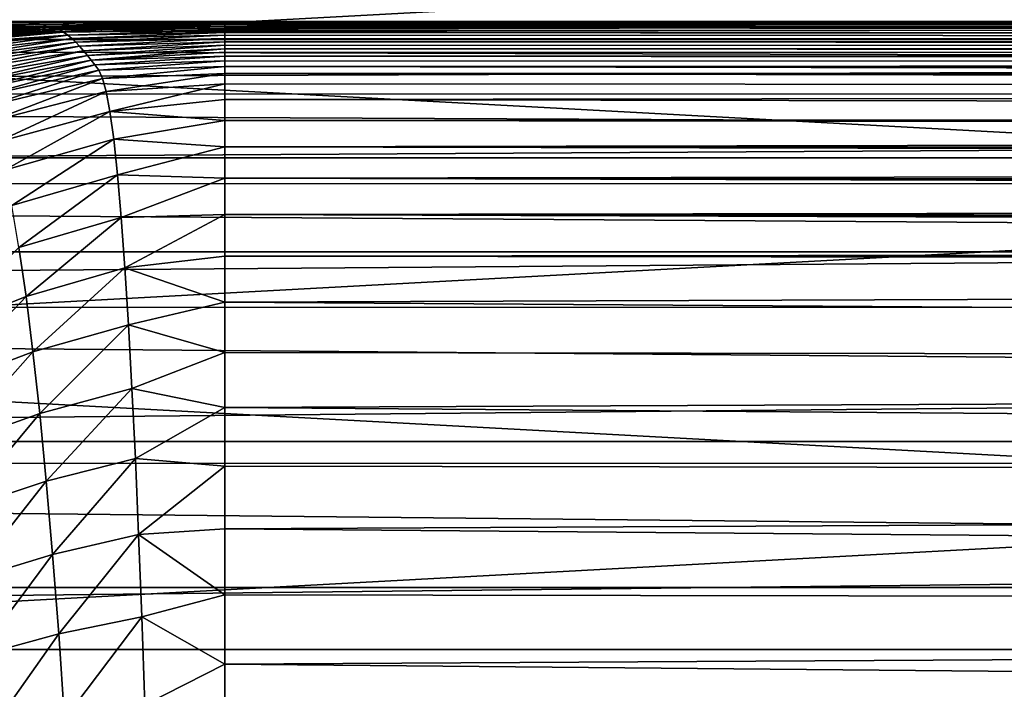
# Model space of a CAD drawing. Header units: metres. Extents: x -139 to 106, y -189 to 40.
# Tile 102 of 256: x -78.14 to -70.26, y 14.65 to 20.01. Entities that reach past the tile are written whole.
import ezdxf

# ---------------------------------------------------------------- set-up
doc = ezdxf.new("R2010")
doc.units = ezdxf.units.M
doc.layers.add('solid_153_ABGANG1_SW0003', color=7, linetype='CONTINUOUS')

msp = doc.modelspace()

# ---------------------------------------------------------------- linework, layer by layer
at = {"layer": 'solid_153_ABGANG1_SW0003'}
for points in [[(-58.692417, 20.955666, 5.037949), (-94.307564, 20.955683, 5.037949), (-96.469521, 18.906826, 5.037949)], [(-56.530457, 18.906807, 5.037949), (-58.692417, 20.955666, 5.037949), (-96.469521, 18.906826, 5.037949)], [(-100.382797, 18.155224, -5.962051), (-98.27993, 20.630913, -5.962051), (-52.617207, 18.155224, -5.962051)], [(-98.27993, 20.630913, -5.962051), (-54.72007, 20.630913, -5.962051), (-52.617207, 18.155224, -5.962051)], [(-116.999969, 19.854172, 78.473495), (-47.66711, 19.999994, 76.062981), (-62.083179, 19.999994, 76.062943)], [(-47.66711, 19.964281, 77.257454), (-47.66711, 19.999994, 76.062981), (-116.999969, 19.854172, 78.473495)], [(-116.999969, 19.854172, 78.473495), (-62.083179, 19.999994, 76.062943), (-76.500114, 19.999994, 76.063034)], [(-116.999969, 19.999994, 76.062767), (-76.500114, 19.999994, 76.063034), (-78.09391, 19.988132, 75.374069)], [(-116.999969, 19.999994, 76.062767), (-116.999969, 19.854172, 78.473495), (-76.500114, 19.999994, 76.063034)], [(-116.999969, 19.999994, 76.062767), (-78.09391, 19.988132, 75.374069), (-79.270912, 19.961172, 74.81723)], [(-47.66711, 19.856104, 78.457535), (-47.66711, 19.964281, 77.257454), (-116.999969, 19.854172, 78.473495)], [(-79.493187, 19.95392, 74.706001), (-79.270912, 19.961172, 74.81723), (-77.95578, 19.974728, 74.626785)], [(-79.403053, 19.919352, 73.959435), (-79.493187, 19.95392, 74.706001), (-77.95578, 19.974728, 74.626785)], [(-79.403053, 19.919352, 73.959435), (-77.95578, 19.974728, 74.626785), (-77.921944, 19.963289, 73.83075)], [(-79.335754, 19.892052, 73.199852), (-79.403053, 19.919352, 73.959435), (-77.921944, 19.963289, 73.83075)], [(-79.335754, 19.892052, 73.199852), (-77.921944, 19.963289, 73.83075), (-77.888313, 19.954378, 73.034172)], [(-79.268814, 19.871229, 72.43911), (-79.335754, 19.892052, 73.199852), (-77.888313, 19.954378, 73.034172)], [(-79.270912, 19.961172, 74.81723), (-78.09391, 19.988132, 75.374069), (-77.95578, 19.974728, 74.626785)], [(-79.268814, 19.871229, 72.43911), (-77.888313, 19.954378, 73.034172), (-77.854919, 19.944862, 72.237038)], [(-79.202271, 19.851585, 71.677216), (-79.268814, 19.871229, 72.43911), (-77.854919, 19.944862, 72.237038)], [(-79.202271, 19.851585, 71.677216), (-77.854919, 19.944862, 72.237038), (-77.821793, 19.931725, 71.439316)], [(-78.09391, 19.988132, 75.374069), (-76.500114, 19.999994, 76.063034), (-76.500168, 19.999294, 75.274742)], [(-77.95578, 19.974728, 74.626785), (-78.09391, 19.988132, 75.374069), (-76.500168, 19.999294, 75.274742)], [(-77.95578, 19.974728, 74.626785), (-76.500168, 19.999294, 75.274742), (-76.500076, 19.993853, 74.470459)], [(-77.921944, 19.963289, 73.83075), (-77.95578, 19.974728, 74.626785), (-76.500076, 19.993853, 74.470459)], [(-77.921944, 19.963289, 73.83075), (-76.500076, 19.993853, 74.470459), (-76.500015, 19.985575, 73.657944)], [(-77.888313, 19.954378, 73.034172), (-77.921944, 19.963289, 73.83075), (-76.500015, 19.985575, 73.657944)], [(-77.888313, 19.954378, 73.034172), (-76.500015, 19.985575, 73.657944), (-76.500023, 19.975164, 72.850075)], [(-77.854919, 19.944862, 72.237038), (-77.888313, 19.954378, 73.034172), (-76.500023, 19.975164, 72.850075)], [(-77.854919, 19.944862, 72.237038), (-76.500023, 19.975164, 72.850075), (-76.500069, 19.962873, 72.050735)], [(-77.821793, 19.931725, 71.439316), (-77.854919, 19.944862, 72.237038), (-76.500069, 19.962873, 72.050735)], [(-77.821793, 19.931725, 71.439316), (-76.500069, 19.962873, 72.050735), (-76.500099, 19.94812, 71.252762)], [(-77.788963, 19.913754, 70.641045), (-77.821793, 19.931725, 71.439316), (-76.500099, 19.94812, 71.252762)], [(-77.788963, 19.913754, 70.641045), (-76.500099, 19.94812, 71.252762), (-76.500084, 19.930887, 70.471558)], [(-45.0308, 20.000217, 76.062897), (-42.366016, 20.00013, 76.062897), (-76.500168, 19.999294, 75.274742)], [(-47.66711, 19.999994, 76.062981), (-45.0308, 20.000217, 76.062897), (-76.500168, 19.999294, 75.274742)], [(-42.366016, 20.00013, 76.062897), (-39.696655, 20.000042, 76.062904), (-76.500168, 19.999294, 75.274742)], [(-39.696655, 20.000042, 76.062904), (-37.02272, 19.999954, 76.062904), (-76.500168, 19.999294, 75.274742)], [(-16.601257, 19.999996, 76.063622), (-12.202018, 19.999996, 76.063766), (-76.500168, 19.999294, 75.274742)], [(-76.500168, 19.999294, 75.274742), (-21.000484, 19.999994, 76.062698), (-16.601257, 19.999996, 76.063622)], [(-12.80722, 19.992588, 74.574615), (-76.500168, 19.999294, 75.274742), (-12.202018, 19.999996, 76.063766)], [(-23.676142, 19.999516, 76.063103), (-21.000484, 19.999994, 76.062698), (-76.500168, 19.999294, 75.274742)], [(-76.500168, 19.999294, 75.274742), (-76.500114, 19.999994, 76.063034), (-62.083179, 19.999994, 76.062943)], [(-62.083179, 19.999994, 76.062943), (-47.66711, 19.999994, 76.062981), (-76.500168, 19.999294, 75.274742)], [(-37.02272, 19.999954, 76.062904), (-34.390427, 19.999868, 76.062912), (-76.500168, 19.999294, 75.274742)], [(-76.500168, 19.999294, 75.274742), (-34.390427, 19.999868, 76.062912), (-34.344601, 19.999866, 76.062912)], [(-34.344601, 19.999866, 76.062912), (-31.68424, 19.999779, 76.06292), (-76.500168, 19.999294, 75.274742)], [(-31.68424, 19.999779, 76.06292), (-29.019379, 19.999691, 76.062965), (-76.500168, 19.999294, 75.274742)], [(-29.019379, 19.999691, 76.062965), (-26.350012, 19.999603, 76.063019), (-76.500168, 19.999294, 75.274742)], [(-26.350012, 19.999603, 76.063019), (-23.676142, 19.999516, 76.063103), (-76.500168, 19.999294, 75.274742)], [(-12.80722, 19.992588, 74.574615), (-76.500076, 19.993853, 74.470459), (-76.500168, 19.999294, 75.274742)], [(-13.459556, 19.948385, 71.376877), (-76.500099, 19.94812, 71.252762), (-76.500069, 19.962873, 72.050735)], [(-13.459556, 19.948385, 71.376877), (-13.486314, 19.910154, 69.739769), (-76.500099, 19.94812, 71.252762)], [(-13.486314, 19.910154, 69.739769), (-76.500084, 19.930887, 70.471558), (-76.500099, 19.94812, 71.252762)], [(-13.23161, 19.975216, 72.997536), (-76.500015, 19.985575, 73.657944), (-76.500076, 19.993853, 74.470459)], [(-12.80722, 19.992588, 74.574615), (-13.23161, 19.975216, 72.997536), (-76.500076, 19.993853, 74.470459)], [(-13.459556, 19.948385, 71.376877), (-76.500069, 19.962873, 72.050735), (-76.500023, 19.975164, 72.850075)], [(-13.23161, 19.975216, 72.997536), (-76.500023, 19.975164, 72.850075), (-76.500015, 19.985575, 73.657944)], [(-13.23161, 19.975216, 72.997536), (-13.459556, 19.948385, 71.376877), (-76.500023, 19.975164, 72.850075)], [(-47.66711, 19.674835, 79.65451), (-47.66711, 19.856104, 78.457535), (-116.999969, 19.854172, 78.473495)], [(-47.66711, 19.674835, 79.65451), (-116.999969, 19.854172, 78.473495), (-116.999969, 19.418831, 80.849075)], [(-79.136169, 19.828001, 70.914162), (-79.202271, 19.851585, 71.677216), (-77.821793, 19.931725, 71.439316)], [(-79.136169, 19.828001, 70.914162), (-77.821793, 19.931725, 71.439316), (-77.788963, 19.913754, 70.641045)], [(-79.070541, 19.7985, 70.150002), (-79.136169, 19.828001, 70.914162), (-77.788963, 19.913754, 70.641045)], [(-79.070541, 19.7985, 70.150002), (-77.788963, 19.913754, 70.641045), (-77.756424, 19.891287, 69.842331)], [(-79.005371, 19.763754, 69.384827), (-79.070541, 19.7985, 70.150002), (-77.756424, 19.891287, 69.842331)], [(-78.940659, 19.72451, 68.618721), (-79.005371, 19.763754, 69.384827), (-77.756424, 19.891287, 69.842331)], [(-78.940659, 19.72451, 68.618721), (-77.756424, 19.891287, 69.842331), (-77.72419, 19.86471, 69.043259)], [(-78.876411, 19.681522, 67.851776), (-78.940659, 19.72451, 68.618721), (-77.72419, 19.86471, 69.043259)], [(-78.876411, 19.681522, 67.851776), (-77.72419, 19.86471, 69.043259), (-77.692245, 19.834406, 68.243942)], [(-77.756424, 19.891287, 69.842331), (-77.788963, 19.913754, 70.641045), (-76.500084, 19.930887, 70.471558)], [(-77.756424, 19.891287, 69.842331), (-76.500084, 19.930887, 70.471558), (-76.500046, 19.911465, 69.710251)], [(-77.72419, 19.86471, 69.043259), (-77.756424, 19.891287, 69.842331), (-76.500046, 19.911465, 69.710251)], [(-77.72419, 19.86471, 69.043259), (-76.500046, 19.911465, 69.710251), (-76.500008, 19.889109, 68.936836)], [(-77.692245, 19.834406, 68.243942), (-77.72419, 19.86471, 69.043259), (-76.500008, 19.889109, 68.936836)], [(-77.692245, 19.834406, 68.243942), (-76.500008, 19.889109, 68.936836), (-76.499962, 19.863867, 68.149612)], [(-77.660606, 19.800882, 67.444298), (-77.692245, 19.834406, 68.243942), (-76.499962, 19.863867, 68.149612)], [(-77.660606, 19.800882, 67.444298), (-76.499962, 19.863867, 68.149612), (-76.499924, 19.837147, 67.375984)], [(-13.486314, 19.910154, 69.739769), (-76.500046, 19.911465, 69.710251), (-76.500084, 19.930887, 70.471558)], [(-13.310394, 19.859995, 68.09906), (-76.500008, 19.889109, 68.936836), (-76.500046, 19.911465, 69.710251)], [(-13.486314, 19.910154, 69.739769), (-13.310394, 19.859995, 68.09906), (-76.500046, 19.911465, 69.710251)], [(-13.310394, 19.859995, 68.09906), (-76.499962, 19.863867, 68.149612), (-76.500008, 19.889109, 68.936836)], [(-13.310394, 19.859995, 68.09906), (-76.499924, 19.837147, 67.375984), (-76.499962, 19.863867, 68.149612)], [(-13.310394, 19.859995, 68.09906), (-12.93654, 19.802866, 66.498611), (-76.499924, 19.837147, 67.375984)], [(-78.81263, 19.635571, 67.083923), (-78.876411, 19.681522, 67.851776), (-77.692245, 19.834406, 68.243942)], [(-78.81263, 19.635571, 67.083923), (-77.692245, 19.834406, 68.243942), (-77.660606, 19.800882, 67.444298)], [(-78.749374, 19.587523, 66.314598), (-78.81263, 19.635571, 67.083923), (-77.660606, 19.800882, 67.444298)], [(-78.749374, 19.587523, 66.314598), (-77.660606, 19.800882, 67.444298), (-77.629311, 19.764997, 66.643822)], [(-77.629311, 19.764997, 66.643822), (-77.660606, 19.800882, 67.444298), (-76.499924, 19.837147, 67.375984)], [(-77.629311, 19.764997, 66.643822), (-76.499924, 19.837147, 67.375984), (-76.499901, 19.809732, 66.622772)], [(-77.598389, 19.727669, 65.841888), (-77.629311, 19.764997, 66.643822), (-76.499901, 19.809732, 66.622772)], [(-77.598389, 19.727669, 65.841888), (-76.499901, 19.809732, 66.622772), (-76.499931, 19.782051, 65.90387)], [(-77.567879, 19.689821, 65.037903), (-77.598389, 19.727669, 65.841888), (-76.499931, 19.782051, 65.90387)], [(-77.567879, 19.689821, 65.037903), (-76.499931, 19.782051, 65.90387), (-76.499977, 19.75337, 65.208954)], [(-12.384502, 19.74213, 65.001991), (-76.499977, 19.75337, 65.208954), (-76.499931, 19.782051, 65.90387)], [(-12.93654, 19.802866, 66.498611), (-76.499931, 19.782051, 65.90387), (-76.499901, 19.809732, 66.622772)], [(-12.93654, 19.802866, 66.498611), (-12.384502, 19.74213, 65.001991), (-76.499931, 19.782051, 65.90387)], [(-12.93654, 19.802866, 66.498611), (-76.499901, 19.809732, 66.622772), (-76.499924, 19.837147, 67.375984)], [(-78.686714, 19.538265, 65.543121), (-78.749374, 19.587523, 66.314598), (-77.629311, 19.764997, 66.643822)], [(-78.686714, 19.538265, 65.543121), (-77.629311, 19.764997, 66.643822), (-77.598389, 19.727669, 65.841888)], [(-78.624718, 19.488686, 64.768845), (-78.686714, 19.538265, 65.543121), (-77.598389, 19.727669, 65.841888)], [(-78.624718, 19.488686, 64.768845), (-77.598389, 19.727669, 65.841888), (-77.567879, 19.689821, 65.037903)], [(-77.567879, 19.689821, 65.037903), (-76.499977, 19.75337, 65.208954), (-76.499985, 19.721478, 64.507576)], [(-77.537819, 19.65209, 64.231407), (-77.567879, 19.689821, 65.037903), (-76.499985, 19.721478, 64.507576)], [(-77.537819, 19.65209, 64.231407), (-76.499985, 19.721478, 64.507576), (-76.499939, 19.684053, 63.795414)], [(-12.384502, 19.74213, 65.001991), (-76.499985, 19.721478, 64.507576), (-76.499977, 19.75337, 65.208954)], [(-12.384502, 19.74213, 65.001991), (-11.672895, 19.672041, 63.629677), (-76.499985, 19.721478, 64.507576)], [(-11.672895, 19.672041, 63.629677), (-76.499939, 19.684053, 63.795414), (-76.499985, 19.721478, 64.507576)], [(-47.66711, 19.42107, 80.839981), (-47.66711, 19.674835, 79.65451), (-116.999969, 19.418831, 80.849075)], [(-78.563454, 19.439291, 63.991276), (-78.624718, 19.488686, 64.768845), (-77.567879, 19.689821, 65.037903)], [(-78.563454, 19.439291, 63.991276), (-77.567879, 19.689821, 65.037903), (-77.537819, 19.65209, 64.231407)], [(-78.502975, 19.385365, 63.211998), (-78.563454, 19.439291, 63.991276), (-77.537819, 19.65209, 64.231407)], [(-78.502975, 19.385365, 63.211998), (-77.537819, 19.65209, 64.231407), (-77.50824, 19.61072, 63.423855)], [(-77.50824, 19.61072, 63.423855), (-77.537819, 19.65209, 64.231407), (-76.499939, 19.684053, 63.795414)], [(-77.50824, 19.61072, 63.423855), (-76.499939, 19.684053, 63.795414), (-76.499847, 19.639189, 63.089439)], [(-77.478798, 19.542463, 62.618145), (-77.50824, 19.61072, 63.423855), (-76.499847, 19.639189, 63.089439)], [(-77.478798, 19.542463, 62.618145), (-76.499847, 19.639189, 63.089439), (-76.499992, 19.582645, 62.39743)], [(-43.661404, 19.582659, 62.397587), (-76.499992, 19.582645, 62.39743), (-76.499847, 19.639189, 63.089439)], [(-11.672895, 19.672041, 63.629677), (-76.499847, 19.639189, 63.089439), (-76.499939, 19.684053, 63.795414)], [(-11.672895, 19.672041, 63.629677), (-10.822715, 19.582645, 62.39743), (-76.499847, 19.639189, 63.089439)], [(-10.822715, 19.582645, 62.39743), (-43.661404, 19.582659, 62.397587), (-76.499847, 19.639189, 63.089439)], [(-78.443062, 19.312258, 62.432514), (-78.502975, 19.385365, 63.211998), (-77.50824, 19.61072, 63.423855)], [(-78.443062, 19.312258, 62.432514), (-77.50824, 19.61072, 63.423855), (-77.478798, 19.542463, 62.618145)], [(-78.383003, 19.199156, 61.652615), (-78.443062, 19.312258, 62.432514), (-77.478798, 19.542463, 62.618145)], [(-78.383003, 19.199156, 61.652615), (-77.478798, 19.542463, 62.618145), (-77.448929, 19.438057, 61.813133)], [(-77.448929, 19.438057, 61.813133), (-77.478798, 19.542463, 62.618145), (-76.499992, 19.582645, 62.39743)], [(-77.448929, 19.438057, 61.813133), (-76.499992, 19.582645, 62.39743), (-76.499992, 19.501131, 61.73785)], [(-9.905647, 19.457098, 61.480206), (-76.499992, 19.582645, 62.39743), (-43.661404, 19.582659, 62.397587)], [(-76.499992, 19.501131, 61.73785), (-76.499992, 19.582645, 62.39743), (-9.905647, 19.457098, 61.480206)], [(-77.41848, 19.279034, 61.013012), (-77.448929, 19.438057, 61.813133), (-76.499992, 19.501131, 61.73785)], [(-77.41848, 19.279034, 61.013012), (-76.499992, 19.501131, 61.73785), (-76.499992, 19.375984, 61.085148)], [(-76.499992, 19.375984, 61.085148), (-76.499992, 19.501131, 61.73785), (-9.905647, 19.457098, 61.480206)], [(-47.66711, 19.096302, 82.006752), (-47.66711, 19.42107, 80.839981), (-116.999969, 19.418831, 80.849075)], [(-47.66711, 19.096302, 82.006752), (-116.999969, 19.418831, 80.849075), (-116.999969, 18.700319, 83.154861)], [(-78.322662, 19.03301, 60.87516), (-78.383003, 19.199156, 61.652615), (-77.448929, 19.438057, 61.813133)], [(-78.322662, 19.03301, 60.87516), (-77.448929, 19.438057, 61.813133), (-77.41848, 19.279034, 61.013012)], [(-76.499992, 19.375984, 61.085148), (-9.905647, 19.457098, 61.480206), (-8.820463, 19.254791, 60.605343)], [(-77.41848, 19.279034, 61.013012), (-76.499992, 19.375984, 61.085148), (-76.499992, 19.207762, 60.442196)], [(-76.499992, 19.207762, 60.442196), (-76.499992, 19.375984, 61.085148), (-8.820463, 19.254791, 60.605343)], [(-78.262894, 18.808622, 60.108517), (-78.322662, 19.03301, 60.87516), (-77.41848, 19.279034, 61.013012)], [(-78.262894, 18.808622, 60.108517), (-77.41848, 19.279034, 61.013012), (-77.3881, 19.056723, 60.225311)], [(-77.3881, 19.056723, 60.225311), (-77.41848, 19.279034, 61.013012), (-76.499992, 19.207762, 60.442196)], [(-76.499992, 19.207762, 60.442196), (-8.820463, 19.254791, 60.605343), (-8.459312, 19.181227, 60.354465)], [(-77.3881, 19.056723, 60.225311), (-76.499992, 19.207762, 60.442196), (-76.499992, 18.997206, 59.811844)], [(-76.499992, 19.207762, 60.442196), (-8.459312, 19.181227, 60.354465), (-8.21189, 19.12994, 60.192577)], [(-76.499992, 18.997206, 59.811844), (-76.499992, 19.207762, 60.442196), (-8.21189, 19.12994, 60.192577)], [(-47.66711, 18.702213, 83.149872), (-47.66711, 19.096302, 82.006752), (-116.999969, 18.700319, 83.154861)], [(-76.499992, 18.997206, 59.811844), (-8.21189, 19.12994, 60.192577), (-7.558244, 18.993092, 59.800785)], [(-78.203987, 18.5268, 59.358158), (-78.262894, 18.808622, 60.108517), (-77.3881, 19.056723, 60.225311)], [(-78.203987, 18.5268, 59.358158), (-77.3881, 19.056723, 60.225311), (-77.357971, 18.772722, 59.455414)], [(-77.357971, 18.772722, 59.455414), (-77.3881, 19.056723, 60.225311), (-76.499992, 18.997206, 59.811844)], [(-77.357971, 18.772722, 59.455414), (-76.499992, 18.997206, 59.811844), (-76.499992, 18.745247, 59.196873)], [(-76.499992, 18.997206, 59.811844), (-7.558244, 18.993092, 59.800785), (-6.860478, 18.848051, 59.433949)], [(-76.499992, 18.745247, 59.196873), (-76.499992, 18.997206, 59.811844), (-6.860478, 18.848051, 59.433949)], [(-56.530457, 18.906807, 5.037949), (-96.469521, 18.906826, 5.037949), (-98.397163, 16.63623, 5.037949)], [(-54.602818, 16.636209, 5.037949), (-56.530457, 18.906807, 5.037949), (-98.397163, 16.63623, 5.037949)], [(-76.499992, 18.745247, 59.196873), (-6.860478, 18.848051, 59.433949), (-6.125956, 18.700403, 59.098442)], [(-78.146111, 18.189276, 58.629017), (-78.203987, 18.5268, 59.358158), (-77.357971, 18.772722, 59.455414)], [(-78.146111, 18.189276, 58.629017), (-77.357971, 18.772722, 59.455414), (-77.328224, 18.42902, 58.708515)], [(-77.328224, 18.42902, 58.708515), (-77.357971, 18.772722, 59.455414), (-76.499992, 18.745247, 59.196873)], [(-47.66711, 18.240492, 84.265465), (-47.66711, 18.702213, 83.149872), (-116.999969, 18.700319, 83.154861)], [(-47.66711, 18.240492, 84.265465), (-116.999969, 18.700319, 83.154861), (-116.999969, 17.709116, 85.357224)], [(-77.328224, 18.42902, 58.708515), (-76.499992, 18.745247, 59.196873), (-76.499992, 18.452997, 58.599995)], [(-76.499992, 18.745247, 59.196873), (-6.125956, 18.700403, 59.098442), (-5.492462, 18.579773, 58.846703)], [(-76.499992, 18.745247, 59.196873), (-5.492462, 18.579773, 58.846703), (-5.365487, 18.556524, 58.800175)], [(-76.499992, 18.452997, 58.599995), (-76.499992, 18.745247, 59.196873), (-5.365487, 18.556524, 58.800175)], [(-76.499992, 18.452997, 58.599995), (-5.365487, 18.556524, 58.800175), (-4.591814, 18.422905, 58.543816)], [(-77.298965, 18.027607, 57.989796), (-77.328224, 18.42902, 58.708515), (-76.499992, 18.452997, 58.599995)], [(-77.298965, 18.027607, 57.989796), (-76.499992, 18.452997, 58.599995), (-76.499992, 18.121748, 58.023849)], [(-76.499992, 18.452997, 58.599995), (-4.591814, 18.422905, 58.543816), (-3.816473, 18.304865, 58.331333)], [(-76.499992, 18.452997, 58.599995), (-3.816473, 18.304865, 58.331333), (-3.04313, 18.205441, 58.161285)], [(-76.499992, 18.121748, 58.023849), (-76.499992, 18.452997, 58.599995), (-3.04313, 18.205441, 58.161285)], [(-78.089439, 17.797781, 57.92601), (-78.146111, 18.189276, 58.629017), (-77.328224, 18.42902, 58.708515)], [(-78.089439, 17.797781, 57.92601), (-77.328224, 18.42902, 58.708515), (-77.298965, 18.027607, 57.989796)], [(-47.66711, 17.71257, 85.350639), (-47.66711, 18.240492, 84.265465), (-116.999969, 17.709116, 85.357224)], [(-76.499992, 18.121748, 58.023849), (-3.04313, 18.205441, 58.161285), (-1.507528, 18.070219, 57.941639)], [(-102.205688, 15.466664, -5.962051), (-100.382797, 18.155224, -5.962051), (-50.794312, 15.466664, -5.962051)], [(-100.382797, 18.155224, -5.962051), (-52.617207, 18.155224, -5.962051), (-50.794312, 15.466664, -5.962051)], [(-78.85807, 17.493731, 57.863796), (-78.146111, 18.189276, 58.629017), (-78.089439, 17.797781, 57.92601)], [(-77.298965, 18.027607, 57.989796), (-76.499992, 18.121748, 58.023849), (-76.499992, 17.75296, 57.470978)], [(-76.499992, 18.121748, 58.023849), (-1.507528, 18.070219, 57.941639), (0, 18.025799, 57.872158)], [(-76.499992, 17.75296, 57.470978), (-76.499992, 18.121748, 58.023849), (0, 18.025799, 57.872158)], [(-78.034134, 17.354124, 57.254227), (-78.089439, 17.797781, 57.92601), (-77.298965, 18.027607, 57.989796)], [(-78.034134, 17.354124, 57.254227), (-77.298965, 18.027607, 57.989796), (-77.270294, 17.570566, 57.304657)], [(-77.270294, 17.570566, 57.304657), (-77.298965, 18.027607, 57.989796), (-76.499992, 17.75296, 57.470978)], [(-76.499992, 17.75296, 57.470978), (0, 18.025799, 57.872158), (0, 17.239624, 56.8139)], [(-78.778275, 17.070629, 57.207447), (-78.85807, 17.493731, 57.863796), (-78.089439, 17.797781, 57.92601)], [(-78.778275, 17.070629, 57.207447), (-78.089439, 17.797781, 57.92601), (-78.034134, 17.354124, 57.254227)], [(-77.270294, 17.570566, 57.304657), (-76.499992, 17.75296, 57.470978), (-76.499992, 17.348274, 56.943832)], [(-76.499992, 17.348274, 56.943832), (-76.499992, 17.75296, 57.470978), (0, 17.239624, 56.8139)], [(-47.66711, 17.119562, 86.403), (-47.66711, 17.71257, 85.350639), (-116.999969, 17.709116, 85.357224)], [(-47.66711, 17.119562, 86.403), (-116.999969, 17.709116, 85.357224), (-116.999969, 16.459673, 87.424057)], [(-77.980247, 16.860823, 56.620361), (-78.034134, 17.354124, 57.254227), (-77.270294, 17.570566, 57.304657)], [(-77.980247, 16.860823, 56.620361), (-77.270294, 17.570566, 57.304657), (-77.242279, 17.060764, 56.660339)], [(-77.242279, 17.060764, 56.660339), (-77.270294, 17.570566, 57.304657), (-76.499992, 17.348274, 56.943832)], [(-78.700745, 16.601345, 56.584808), (-78.778275, 17.070629, 57.207447), (-78.034134, 17.354124, 57.254227)], [(-78.700745, 16.601345, 56.584808), (-78.034134, 17.354124, 57.254227), (-77.980247, 16.860823, 56.620361)], [(-77.242279, 17.060764, 56.660339), (-76.499992, 17.348274, 56.943832), (-76.499992, 16.909477, 56.44474)], [(-76.499992, 16.909477, 56.44474), (-76.499992, 17.348274, 56.943832), (0, 17.239624, 56.8139)], [(-76.499992, 16.909477, 56.44474), (0, 17.239624, 56.8139), (0, 16.321072, 55.868256)], [(-47.66711, 16.462479, 87.419991), (-47.66711, 17.119562, 86.403), (-116.999969, 16.459673, 87.424057)], [(-77.927864, 16.319942, 56.03294), (-77.980247, 16.860823, 56.620361), (-77.242279, 17.060764, 56.660339)], [(-77.927864, 16.319942, 56.03294), (-77.242279, 17.060764, 56.660339), (-77.215004, 16.500719, 56.065376)], [(-77.215004, 16.500719, 56.065376), (-77.242279, 17.060764, 56.660339), (-76.499992, 16.909477, 56.44474)], [(-78.625488, 16.086876, 56.004288), (-78.700745, 16.601345, 56.584808), (-77.980247, 16.860823, 56.620361)], [(-78.625488, 16.086876, 56.004288), (-77.980247, 16.860823, 56.620361), (-77.927864, 16.319942, 56.03294)], [(-77.215004, 16.500719, 56.065376), (-76.499992, 16.909477, 56.44474), (-76.499992, 16.438482, 55.97588)], [(-76.499992, 16.438482, 55.97588), (-76.499992, 16.909477, 56.44474), (0, 16.321072, 55.868256)], [(-54.602818, 16.636209, 5.037949), (-98.397163, 16.63623, 5.037949), (-100.067955, 14.170441, 5.037949)], [(-52.93203, 14.170416, 5.037949), (-54.602818, 16.636209, 5.037949), (-100.067955, 14.170441, 5.037949)], [(-77.87709, 15.732893, 55.498875), (-77.927864, 16.319942, 56.03294), (-77.215004, 16.500719, 56.065376)], [(-77.87709, 15.732893, 55.498875), (-77.215004, 16.500719, 56.065376), (-77.188591, 15.892192, 55.526417)], [(-77.188591, 15.892192, 55.526417), (-77.215004, 16.500719, 56.065376), (-76.499992, 16.438482, 55.97588)], [(-47.66711, 15.744831, 88.395653), (-47.66711, 16.462479, 87.419991), (-116.999969, 16.459673, 87.424057)], [(-47.66711, 15.744831, 88.395653), (-116.999969, 16.459673, 87.424057), (-116.999969, 14.970211, 89.325218)], [(-77.188591, 15.892192, 55.526417), (-76.499992, 16.438482, 55.97588), (-76.499992, 15.937348, 55.539307)], [(-76.499992, 15.937348, 55.539307), (-76.499992, 16.438482, 55.97588), (0, 16.321072, 55.868256)], [(-78.552521, 15.527006, 55.474495), (-78.625488, 16.086876, 56.004288), (-77.927864, 16.319942, 56.03294)], [(-78.552521, 15.527006, 55.474495), (-77.927864, 16.319942, 56.03294), (-77.87709, 15.732893, 55.498875)], [(-76.499992, 15.937348, 55.539307), (0, 16.321072, 55.868256), (0, 15.286105, 55.051659)], [(-77.188591, 15.892192, 55.526417), (-76.499992, 15.937348, 55.539307), (-76.499992, 15.408276, 55.136951)], [(-76.499992, 15.408276, 55.136951), (-76.499992, 15.937348, 55.539307), (0, 15.286105, 55.051659)], [(-77.828094, 15.095622, 55.030888), (-77.87709, 15.732893, 55.498875), (-77.188591, 15.892192, 55.526417)], [(-77.828094, 15.095622, 55.030888), (-77.188591, 15.892192, 55.526417), (-77.163193, 15.233358, 55.05286)], [(-77.163193, 15.233358, 55.05286), (-77.188591, 15.892192, 55.526417), (-76.499992, 15.408276, 55.136951)], [(-47.66711, 14.971713, 89.323517), (-47.66711, 15.744831, 88.395653), (-116.999969, 14.970211, 89.325218)], [(-78.481934, 14.918567, 55.007111), (-78.552521, 15.527006, 55.474495), (-77.87709, 15.732893, 55.498875)], [(-78.481934, 14.918567, 55.007111), (-77.87709, 15.732893, 55.498875), (-77.828094, 15.095622, 55.030888)], [(-103.727242, 12.596712, -5.962051), (-102.205688, 15.466664, -5.962051), (-49.272755, 12.596712, -5.962051)], [(-102.205688, 15.466664, -5.962051), (-50.794312, 15.466664, -5.962051), (-49.272755, 12.596712, -5.962051)], [(-77.163193, 15.233358, 55.05286), (-76.499992, 15.408276, 55.136951), (-76.499992, 14.853608, 54.770615)], [(-76.499992, 14.853608, 54.770615), (-76.499992, 15.408276, 55.136951), (0, 15.286105, 55.051659)], [(-76.499992, 14.853608, 54.770615), (0, 15.286105, 55.051659), (0, 14.152713, 54.378304)], [(-77.781265, 14.41212, 54.631573), (-77.828094, 15.095622, 55.030888), (-77.163193, 15.233358, 55.05286)], [(-77.781265, 14.41212, 54.631573), (-77.163193, 15.233358, 55.05286), (-77.139137, 14.529176, 54.642929)], [(-77.139137, 14.529176, 54.642929), (-77.163193, 15.233358, 55.05286), (-76.499992, 14.853608, 54.770615)], [(-78.413979, 14.267048, 54.602524), (-78.481934, 14.918567, 55.007111), (-77.828094, 15.095622, 55.030888)], [(-78.413979, 14.267048, 54.602524), (-77.828094, 15.095622, 55.030888), (-77.781265, 14.41212, 54.631573)], [(-47.66711, 14.145867, 90.201164), (-47.66711, 14.971713, 89.323517), (-116.999969, 14.970211, 89.325218)], [(-47.66711, 14.145867, 90.201164), (-116.999969, 14.970211, 89.325218), (-116.999969, 13.262449, 91.032974)], [(-77.139137, 14.529176, 54.642929), (-76.499992, 14.853608, 54.770615), (-76.499992, 14.275793, 54.441917)], [(-76.499992, 14.275793, 54.441917), (-76.499992, 14.853608, 54.770615), (0, 14.152713, 54.378304)]]:
    msp.add_3dface(points, dxfattribs=at)

doc.saveas('drawing.dxf')
